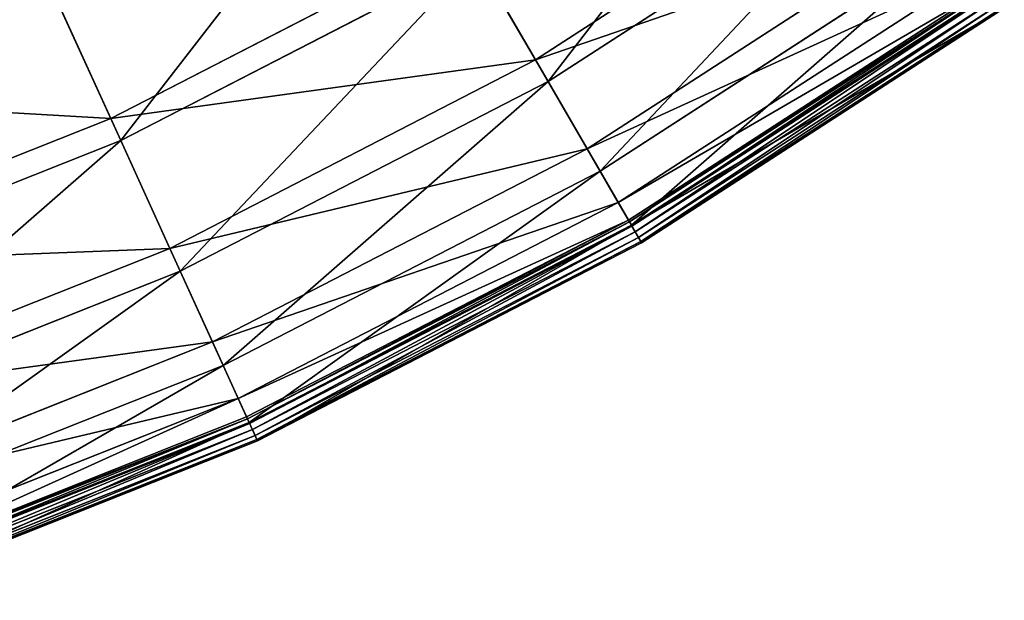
# Model space of a CAD drawing. Extents: x 0 to 923, y 0 to 335.
# Tile 15 of 164: x 228 to 265, y 9 to 31. Entities that reach past the tile are written whole.
import ezdxf

# ---------------------------------------------------------------- set-up
doc = ezdxf.new("R2010")
doc.units = 0
doc.layers.get('0').update_dxf_attribs({"color": 13, "linetype": 'CONTINUOUS'})

# ---------------------------------------------------------------- blocks, each defined once
blk = doc.blocks.new('GROUP_4')
for p, q in [((247.374, 29.482, 47.606), (260.507, 37.985, 47.606)), ((261.067, 37.206, 47.897), (247.855, 28.652, 47.897)), ((249.338, 26.095, 31.994), (262.793, 34.807, 31.994)), ((231.221, 27.248, 62.759), (244.651, 34.178, 62.759)), ((247.374, 29.482, 47.606), (244.651, 34.178, 62.759)), ((263.367, 34.009, 32.19), (249.831, 25.245, 32.19)), ((231.221, 27.248, 62.759), (228.366, 33.517, 77.308)), ((245.115, 33.377, 63.143), (231.604, 26.405, 63.143)), ((247.855, 28.652, 47.897), (245.115, 33.377, 63.143)), ((231.604, 26.405, 63.143), (228.732, 32.713, 77.78)), ((250.524, 24.05, 16.074), (264.174, 32.888, 16.074)), ((250.909, 23.385, 0.45), (264.623, 32.264, 0.45)), ((264.669, 32.199, 0.204), (250.949, 23.316, 0.204)), ((264.757, 32.078, 16.173), (251.024, 23.187, 16.173)), ((264.781, 32.044, 0.03), (251.045, 23.15, 0.03)), ((251.172, 22.931, -0.025), (264.929, 31.838, -0.025)), ((251.296, 22.718, 0.055), (265.073, 31.638, 0.055)), ((251.383, 22.567, 0.246), (265.175, 31.496, 0.246)), ((251.411, 22.52, 0.499), (265.207, 31.452, 0.499)), ((233.47, 22.307, 47.606), (247.374, 29.482, 47.606)), ((249.338, 26.095, 31.994), (247.374, 29.482, 47.606)), ((247.855, 28.652, 47.897), (233.868, 21.434, 47.897)), ((249.831, 25.245, 32.19), (247.855, 28.652, 47.897)), ((217.176, 21.667, 62.759), (231.221, 27.248, 62.759)), ((233.47, 22.307, 47.606), (231.221, 27.248, 62.759)), ((231.604, 26.405, 63.143), (217.475, 20.791, 63.143)), ((233.868, 21.434, 47.897), (231.604, 26.405, 63.143)), ((235.093, 18.744, 31.994), (249.338, 26.095, 31.994)), ((250.524, 24.05, 16.074), (249.338, 26.095, 31.994)), ((249.831, 25.245, 32.19), (235.5, 17.849, 32.19)), ((251.024, 23.187, 16.173), (249.831, 25.245, 32.19)), ((236.073, 16.592, 16.074), (250.524, 24.05, 16.074)), ((250.909, 23.385, 0.45), (250.524, 24.05, 16.074)), ((236.391, 15.893, 0.45), (250.909, 23.385, 0.45)), ((250.949, 23.316, 0.204), (236.424, 15.821, 0.204)), ((250.909, 23.385, 0.45), (250.949, 23.316, 0.204)), ((250.949, 23.316, 0.204), (251.045, 23.15, 0.03)), ((251.024, 23.187, 16.173), (236.486, 15.685, 16.173)), ((251.045, 23.15, 0.03), (236.504, 15.646, 0.03)), ((236.608, 15.416, -0.025), (251.172, 22.931, -0.025)), ((251.411, 22.52, 0.499), (251.024, 23.187, 16.173)), ((251.045, 23.15, 0.03), (251.172, 22.931, -0.025)), ((251.296, 22.718, 0.055), (251.172, 22.931, -0.025)), ((236.711, 15.191, 0.055), (251.296, 22.718, 0.055)), ((236.783, 15.033, 0.246), (251.383, 22.567, 0.246)), ((236.806, 14.983, 0.499), (251.411, 22.52, 0.499)), ((251.383, 22.567, 0.246), (251.296, 22.718, 0.055)), ((251.411, 22.52, 0.499), (251.383, 22.567, 0.246)), ((218.931, 16.53, 47.606), (233.47, 22.307, 47.606)), ((235.093, 18.744, 31.994), (233.47, 22.307, 47.606)), ((233.868, 21.434, 47.897), (219.241, 15.622, 47.897)), ((235.5, 17.849, 32.19), (233.868, 21.434, 47.897)), ((220.196, 12.825, 31.994), (235.093, 18.744, 31.994)), ((236.073, 16.592, 16.074), (235.093, 18.744, 31.994)), ((235.5, 17.849, 32.19), (220.514, 11.895, 32.19)), ((236.486, 15.685, 16.173), (235.5, 17.849, 32.19)), ((220.96, 10.588, 16.074), (236.073, 16.592, 16.074)), ((236.391, 15.893, 0.45), (236.073, 16.592, 16.074)), ((221.209, 9.86, 0.45), (236.391, 15.893, 0.45)), ((236.424, 15.821, 0.204), (221.234, 9.785, 0.204)), ((236.391, 15.893, 0.45), (236.424, 15.821, 0.204)), ((236.424, 15.821, 0.204), (236.504, 15.646, 0.03)), ((236.486, 15.685, 16.173), (221.283, 9.643, 16.173)), ((236.504, 15.646, 0.03), (221.296, 9.604, 0.03)), ((221.378, 9.364, -0.025), (236.608, 15.416, -0.025)), ((236.806, 14.983, 0.499), (236.486, 15.685, 16.173)), ((236.504, 15.646, 0.03), (236.608, 15.416, -0.025)), ((236.711, 15.191, 0.055), (236.608, 15.416, -0.025)), ((221.458, 9.13, 0.055), (236.711, 15.191, 0.055)), ((221.514, 8.966, 0.246), (236.783, 15.033, 0.246)), ((221.532, 8.914, 0.499), (236.806, 14.983, 0.499)), ((236.783, 15.033, 0.246), (236.711, 15.191, 0.055)), ((236.806, 14.983, 0.499), (236.783, 15.033, 0.246))]:
    blk.add_line(p, q)
mesh = blk.add_polyface()
corners = [(244.651, 34.178, 62.759), (260.507, 37.985, 47.606), (247.374, 29.482, 47.606), (257.337, 42.391, 62.759)]
mesh.append_faces([[corners[k] for k in face] for face in [(0, 1, 2), (1, 0, 3)]], dxfattribs={"vtx0": -1})
mesh = blk.add_polyface()
corners = [(257.877, 41.64, 63.143), (247.855, 28.652, 47.897), (261.067, 37.206, 47.897), (245.115, 33.377, 63.143)]
mesh.append_faces([[corners[k] for k in face] for face in [(0, 1, 2), (1, 0, 3)]], dxfattribs={"vtx0": -1})
mesh = blk.add_polyface()
corners = [(212.272, 36.025, 91.112), (228.366, 33.517, 77.308), (214.949, 28.186, 77.308), (224.933, 41.056, 91.112)]
mesh.append_faces([[corners[k] for k in face] for face in [(0, 1, 2), (1, 0, 3)]], dxfattribs={"vtx0": -1})
mesh = blk.add_polyface()
corners = [(225.278, 40.298, 91.669), (215.235, 27.35, 77.78), (228.732, 32.713, 77.78), (212.541, 35.237, 91.669)]
mesh.append_faces([[corners[k] for k in face] for face in [(0, 1, 2), (1, 0, 3)]], dxfattribs={"vtx0": -1})
mesh = blk.add_polyface()
corners = [(228.366, 33.517, 77.308), (244.651, 34.178, 62.759), (231.221, 27.248, 62.759), (241.195, 40.138, 77.308)]
mesh.append_faces([[corners[k] for k in face] for face in [(0, 1, 2), (1, 0, 3)]], dxfattribs={"vtx0": -1})
mesh = blk.add_polyface()
corners = [(241.638, 39.373, 77.78), (231.604, 26.405, 63.143), (245.115, 33.377, 63.143), (228.732, 32.713, 77.78)]
mesh.append_faces([[corners[k] for k in face] for face in [(0, 1, 2), (1, 0, 3)]], dxfattribs={"vtx0": -1})
mesh = blk.add_polyface()
corners = [(247.374, 29.482, 47.606), (262.793, 34.807, 31.994), (249.338, 26.095, 31.994), (260.507, 37.985, 47.606)]
mesh.append_faces([[corners[k] for k in face] for face in [(0, 1, 2), (1, 0, 3)]], dxfattribs={"vtx0": -1})
mesh = blk.add_polyface()
corners = [(261.067, 37.206, 47.897), (249.831, 25.245, 32.19), (263.367, 34.009, 32.19), (247.855, 28.652, 47.897)]
mesh.append_faces([[corners[k] for k in face] for face in [(0, 1, 2), (1, 0, 3)]], dxfattribs={"vtx0": -1})
mesh = blk.add_polyface()
corners = [(249.338, 26.095, 31.994), (264.174, 32.888, 16.074), (250.524, 24.05, 16.074), (262.793, 34.807, 31.994)]
mesh.append_faces([[corners[k] for k in face] for face in [(0, 1, 2), (1, 0, 3)]], dxfattribs={"vtx0": -1})
mesh = blk.add_polyface()
corners = [(231.221, 27.248, 62.759), (247.374, 29.482, 47.606), (233.47, 22.307, 47.606), (244.651, 34.178, 62.759)]
mesh.append_faces([[corners[k] for k in face] for face in [(0, 1, 2), (1, 0, 3)]], dxfattribs={"vtx0": -1})
mesh = blk.add_polyface()
corners = [(263.367, 34.009, 32.19), (251.024, 23.187, 16.173), (264.757, 32.078, 16.173), (249.831, 25.245, 32.19)]
mesh.append_faces([[corners[k] for k in face] for face in [(0, 1, 2), (1, 0, 3)]], dxfattribs={"vtx0": -1})
mesh = blk.add_polyface()
corners = [(214.949, 28.186, 77.308), (231.221, 27.248, 62.759), (217.176, 21.667, 62.759), (228.366, 33.517, 77.308)]
mesh.append_faces([[corners[k] for k in face] for face in [(0, 1, 2), (1, 0, 3)]], dxfattribs={"vtx0": -1})
mesh = blk.add_polyface()
corners = [(245.115, 33.377, 63.143), (233.868, 21.434, 47.897), (247.855, 28.652, 47.897), (231.604, 26.405, 63.143)]
mesh.append_faces([[corners[k] for k in face] for face in [(0, 1, 2), (1, 0, 3)]], dxfattribs={"vtx0": -1})
mesh = blk.add_polyface()
corners = [(228.732, 32.713, 77.78), (217.475, 20.791, 63.143), (231.604, 26.405, 63.143), (215.235, 27.35, 77.78)]
mesh.append_faces([[corners[k] for k in face] for face in [(0, 1, 2), (1, 0, 3)]], dxfattribs={"vtx0": -1})
mesh = blk.add_polyface()
corners = [(250.524, 24.05, 16.074), (264.623, 32.264, 0.45), (250.909, 23.385, 0.45), (264.174, 32.888, 16.074)]
mesh.append_faces([[corners[k] for k in face] for face in [(0, 1, 2), (1, 0, 3)]], dxfattribs={"vtx0": -1})
mesh = blk.add_polyface()
corners = [(250.909, 23.385, 0.45), (264.669, 32.199, 0.204), (250.949, 23.316, 0.204), (264.623, 32.264, 0.45)]
mesh.append_faces([[corners[k] for k in face] for face in [(0, 1, 2), (1, 0, 3)]], dxfattribs={"vtx0": -1})
mesh = blk.add_polyface()
corners = [(264.669, 32.199, 0.204), (251.045, 23.15, 0.03), (250.949, 23.316, 0.204), (264.781, 32.044, 0.03)]
mesh.append_faces([[corners[k] for k in face] for face in [(0, 1, 2), (1, 0, 3)]], dxfattribs={"vtx0": -1})
mesh = blk.add_polyface()
corners = [(265.207, 31.452, 0.499), (251.024, 23.187, 16.173), (251.411, 22.52, 0.499), (264.757, 32.078, 16.173)]
mesh.append_faces([[corners[k] for k in face] for face in [(0, 1, 2), (1, 0, 3)]], dxfattribs={"vtx0": -1})
mesh = blk.add_polyface()
corners = [(264.781, 32.044, 0.03), (251.172, 22.931, -0.025), (251.045, 23.15, 0.03), (264.929, 31.838, -0.025)]
mesh.append_faces([[corners[k] for k in face] for face in [(0, 1, 2), (1, 0, 3)]], dxfattribs={"vtx0": -1})
mesh = blk.add_polyface()
corners = [(264.929, 31.838, -0.025), (251.296, 22.718, 0.055), (251.172, 22.931, -0.025), (265.073, 31.638, 0.055)]
mesh.append_faces([[corners[k] for k in face] for face in [(0, 1, 2), (1, 0, 3)]], dxfattribs={"vtx0": -1})
mesh = blk.add_polyface()
corners = [(265.073, 31.638, 0.055), (251.383, 22.567, 0.246), (251.296, 22.718, 0.055), (265.175, 31.496, 0.246)]
mesh.append_faces([[corners[k] for k in face] for face in [(0, 1, 2), (1, 0, 3)]], dxfattribs={"vtx0": -1})
mesh = blk.add_polyface()
corners = [(265.207, 31.452, 0.499), (251.383, 22.567, 0.246), (265.175, 31.496, 0.246), (251.411, 22.52, 0.499)]
mesh.append_faces([[corners[k] for k in face] for face in [(0, 1, 2), (1, 0, 3)]], dxfattribs={"vtx0": -1})
mesh = blk.add_polyface()
corners = [(233.47, 22.307, 47.606), (249.338, 26.095, 31.994), (235.093, 18.744, 31.994), (247.374, 29.482, 47.606)]
mesh.append_faces([[corners[k] for k in face] for face in [(0, 1, 2), (1, 0, 3)]], dxfattribs={"vtx0": -1})
mesh = blk.add_polyface()
corners = [(247.855, 28.652, 47.897), (235.5, 17.849, 32.19), (249.831, 25.245, 32.19), (233.868, 21.434, 47.897)]
mesh.append_faces([[corners[k] for k in face] for face in [(0, 1, 2), (1, 0, 3)]], dxfattribs={"vtx0": -1})
mesh = blk.add_polyface()
corners = [(217.176, 21.667, 62.759), (233.47, 22.307, 47.606), (218.931, 16.53, 47.606), (231.221, 27.248, 62.759)]
mesh.append_faces([[corners[k] for k in face] for face in [(0, 1, 2), (1, 0, 3)]], dxfattribs={"vtx0": -1})
mesh = blk.add_polyface()
corners = [(231.604, 26.405, 63.143), (219.241, 15.622, 47.897), (233.868, 21.434, 47.897), (217.475, 20.791, 63.143)]
mesh.append_faces([[corners[k] for k in face] for face in [(0, 1, 2), (1, 0, 3)]], dxfattribs={"vtx0": -1})
mesh = blk.add_polyface()
corners = [(235.093, 18.744, 31.994), (250.524, 24.05, 16.074), (236.073, 16.592, 16.074), (249.338, 26.095, 31.994)]
mesh.append_faces([[corners[k] for k in face] for face in [(0, 1, 2), (1, 0, 3)]], dxfattribs={"vtx0": -1})
mesh = blk.add_polyface()
corners = [(249.831, 25.245, 32.19), (236.486, 15.685, 16.173), (251.024, 23.187, 16.173), (235.5, 17.849, 32.19)]
mesh.append_faces([[corners[k] for k in face] for face in [(0, 1, 2), (1, 0, 3)]], dxfattribs={"vtx0": -1})
mesh = blk.add_polyface()
corners = [(236.073, 16.592, 16.074), (250.909, 23.385, 0.45), (236.391, 15.893, 0.45), (250.524, 24.05, 16.074)]
mesh.append_faces([[corners[k] for k in face] for face in [(0, 1, 2), (1, 0, 3)]], dxfattribs={"vtx0": -1})
mesh = blk.add_polyface()
corners = [(236.424, 15.821, 0.204), (250.909, 23.385, 0.45), (250.949, 23.316, 0.204), (236.391, 15.893, 0.45)]
mesh.append_faces([[corners[k] for k in face] for face in [(0, 1, 2), (1, 0, 3)]], dxfattribs={"vtx0": -1})
mesh = blk.add_polyface()
corners = [(250.949, 23.316, 0.204), (236.504, 15.646, 0.03), (236.424, 15.821, 0.204), (251.045, 23.15, 0.03)]
mesh.append_faces([[corners[k] for k in face] for face in [(0, 1, 2), (1, 0, 3)]], dxfattribs={"vtx0": -1})
mesh = blk.add_polyface()
corners = [(251.024, 23.187, 16.173), (236.806, 14.983, 0.499), (251.411, 22.52, 0.499), (236.486, 15.685, 16.173)]
mesh.append_faces([[corners[k] for k in face] for face in [(0, 1, 2), (1, 0, 3)]], dxfattribs={"vtx0": -1})
mesh = blk.add_polyface()
corners = [(251.045, 23.15, 0.03), (236.608, 15.416, -0.025), (236.504, 15.646, 0.03), (251.172, 22.931, -0.025)]
mesh.append_faces([[corners[k] for k in face] for face in [(0, 1, 2), (1, 0, 3)]], dxfattribs={"vtx0": -1})
mesh = blk.add_polyface()
corners = [(251.172, 22.931, -0.025), (236.711, 15.191, 0.055), (236.608, 15.416, -0.025), (251.296, 22.718, 0.055)]
mesh.append_faces([[corners[k] for k in face] for face in [(0, 1, 2), (1, 0, 3)]], dxfattribs={"vtx0": -1})
mesh = blk.add_polyface()
corners = [(251.296, 22.718, 0.055), (236.783, 15.033, 0.246), (236.711, 15.191, 0.055), (251.383, 22.567, 0.246)]
mesh.append_faces([[corners[k] for k in face] for face in [(0, 1, 2), (1, 0, 3)]], dxfattribs={"vtx0": -1})
mesh = blk.add_polyface()
corners = [(251.383, 22.567, 0.246), (236.806, 14.983, 0.499), (236.783, 15.033, 0.246), (251.411, 22.52, 0.499)]
mesh.append_faces([[corners[k] for k in face] for face in [(0, 1, 2), (1, 0, 3)]], dxfattribs={"vtx0": -1})
mesh = blk.add_polyface()
corners = [(218.931, 16.53, 47.606), (235.093, 18.744, 31.994), (220.196, 12.825, 31.994), (233.47, 22.307, 47.606)]
mesh.append_faces([[corners[k] for k in face] for face in [(0, 1, 2), (1, 0, 3)]], dxfattribs={"vtx0": -1})
mesh = blk.add_polyface()
corners = [(233.868, 21.434, 47.897), (220.514, 11.895, 32.19), (235.5, 17.849, 32.19), (219.241, 15.622, 47.897)]
mesh.append_faces([[corners[k] for k in face] for face in [(0, 1, 2), (1, 0, 3)]], dxfattribs={"vtx0": -1})
mesh = blk.add_polyface()
corners = [(220.196, 12.825, 31.994), (236.073, 16.592, 16.074), (220.96, 10.588, 16.074), (235.093, 18.744, 31.994)]
mesh.append_faces([[corners[k] for k in face] for face in [(0, 1, 2), (1, 0, 3)]], dxfattribs={"vtx0": -1})
mesh = blk.add_polyface()
corners = [(235.5, 17.849, 32.19), (221.283, 9.643, 16.173), (236.486, 15.685, 16.173), (220.514, 11.895, 32.19)]
mesh.append_faces([[corners[k] for k in face] for face in [(0, 1, 2), (1, 0, 3)]], dxfattribs={"vtx0": -1})
mesh = blk.add_polyface()
corners = [(221.209, 9.86, 0.45), (236.073, 16.592, 16.074), (236.391, 15.893, 0.45), (220.96, 10.588, 16.074)]
mesh.append_faces([[corners[k] for k in face] for face in [(0, 1, 2), (1, 0, 3)]], dxfattribs={"vtx0": -1})
mesh = blk.add_polyface()
corners = [(221.209, 9.86, 0.45), (236.424, 15.821, 0.204), (221.234, 9.785, 0.204), (236.391, 15.893, 0.45)]
mesh.append_faces([[corners[k] for k in face] for face in [(0, 1, 2), (1, 0, 3)]], dxfattribs={"vtx0": -1})
mesh = blk.add_polyface()
corners = [(236.424, 15.821, 0.204), (221.296, 9.604, 0.03), (221.234, 9.785, 0.204), (236.504, 15.646, 0.03)]
mesh.append_faces([[corners[k] for k in face] for face in [(0, 1, 2), (1, 0, 3)]], dxfattribs={"vtx0": -1})
mesh = blk.add_polyface()
corners = [(236.486, 15.685, 16.173), (221.532, 8.914, 0.499), (236.806, 14.983, 0.499), (221.283, 9.643, 16.173)]
mesh.append_faces([[corners[k] for k in face] for face in [(0, 1, 2), (1, 0, 3)]], dxfattribs={"vtx0": -1})
mesh = blk.add_polyface()
corners = [(236.504, 15.646, 0.03), (221.378, 9.364, -0.025), (221.296, 9.604, 0.03), (236.608, 15.416, -0.025)]
mesh.append_faces([[corners[k] for k in face] for face in [(0, 1, 2), (1, 0, 3)]], dxfattribs={"vtx0": -1})
mesh = blk.add_polyface()
corners = [(236.608, 15.416, -0.025), (221.458, 9.13, 0.055), (221.378, 9.364, -0.025), (236.711, 15.191, 0.055)]
mesh.append_faces([[corners[k] for k in face] for face in [(0, 1, 2), (1, 0, 3)]], dxfattribs={"vtx0": -1})
mesh = blk.add_polyface()
corners = [(236.711, 15.191, 0.055), (221.514, 8.966, 0.246), (221.458, 9.13, 0.055), (236.783, 15.033, 0.246)]
mesh.append_faces([[corners[k] for k in face] for face in [(0, 1, 2), (1, 0, 3)]], dxfattribs={"vtx0": -1})
mesh = blk.add_polyface()
corners = [(236.783, 15.033, 0.246), (221.532, 8.914, 0.499), (221.514, 8.966, 0.246), (236.806, 14.983, 0.499)]
mesh.append_faces([[corners[k] for k in face] for face in [(0, 1, 2), (1, 0, 3)]], dxfattribs={"vtx0": -1})
blk = doc.blocks.new('COMPONENT_7')
blk.add_blockref('GROUP_4', (0, 0))
blk = doc.blocks.new('GROUP_7')
blk.add_blockref('COMPONENT_7', (0, 0))

msp = doc.modelspace()

# ---------------------------------------------------------------- block references
msp.add_blockref('GROUP_7', (0, 0))

doc.saveas('drawing.dxf')
